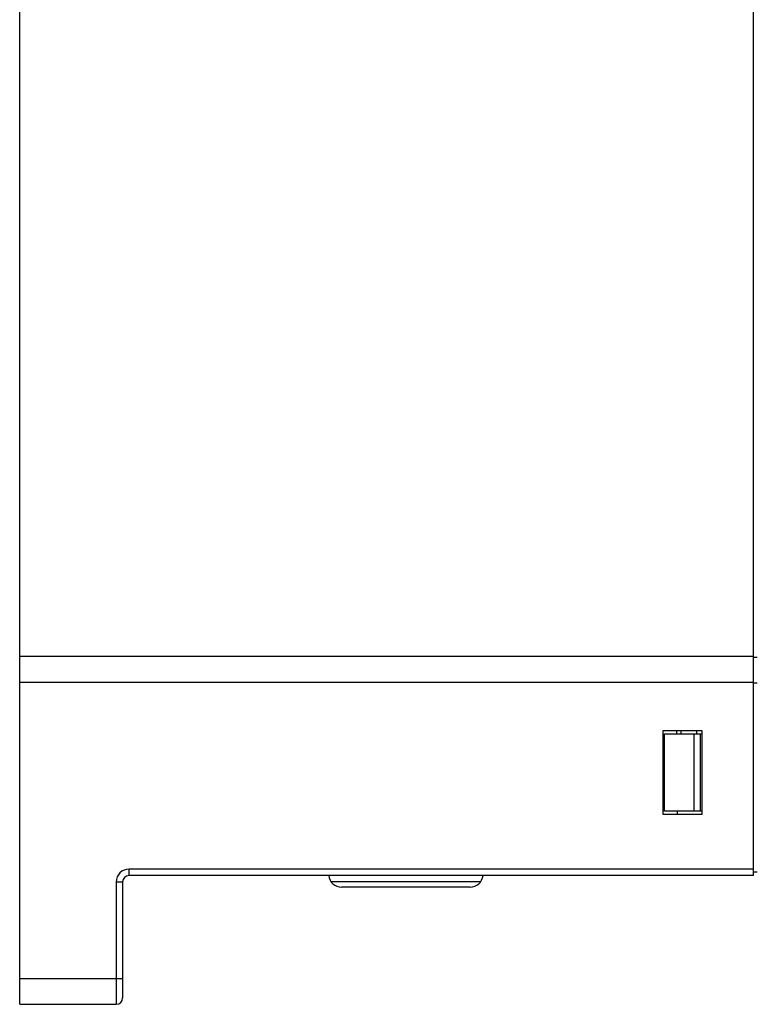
# Model space of a CAD drawing. Header units: millimetres. Extents: x 802 to 9345, y -804 to 1180.
# Tile 23 of 189: x 1251 to 1308, y -329 to -253. Entities that reach past the tile are written whole.
import ezdxf

# ---------------------------------------------------------------- set-up
doc = ezdxf.new("R2010")
doc.units = ezdxf.units.MM
doc.header["$LTSCALE"] = 30.734
doc.layers.get('0').update_dxf_attribs({"linetype": 'CONTINUOUS'})

msp = doc.modelspace()

# ---------------------------------------------------------------- linework, layer by layer
at = {"linetype": 'Continuous'}
for p, q in [((1308.185, -318.975), (1308.185, -178.975)), ((1251.185, -328.975), (1251.185, -241.975)), ((1308.185, -301.975), (1251.185, -301.975)), ((1308.185, -302.012), (1308.485, -302.012)), ((1308.185, -303.975), (1251.185, -303.975)), ((1308.185, -304.012), (1308.485, -304.012)), ((1301.185, -307.725), (1304.185, -307.725)), ((1301.185, -314.225), (1301.185, -307.725)), ((1301.285, -307.975), (1304.185, -307.975)), ((1301.285, -313.975), (1301.285, -307.975)), ((1302.231, -307.975), (1302.226, -307.725)), ((1302.543, -307.725), (1302.543, -307.975)), ((1303.585, -313.975), (1303.585, -307.975)), ((1303.785, -307.975), (1303.785, -307.725)), ((1304.085, -313.975), (1304.085, -307.975)), ((1304.185, -307.725), (1304.185, -314.225)), ((1301.185, -310.975), (1301.285, -310.975)), ((1304.185, -314.225), (1301.185, -314.225)), ((1304.185, -313.975), (1301.285, -313.975)), ((1302.285, -314.225), (1302.285, -313.975)), ((1308.185, -318.475), (1259.685, -318.475)), ((1259.685, -318.975), (1259.685, -318.475)), ((1308.185, -318.675), (1308.485, -318.675)), ((1258.685, -319.475), (1259.185, -319.475)), ((1258.685, -319.475), (1258.685, -328.975)), ((1259.185, -319.475), (1259.185, -328.475)), ((1308.185, -318.975), (1259.685, -318.975)), ((1286.985, -319.475), (1275.385, -319.475)), ((1286.185, -319.875), (1276.185, -319.875)), ((1251.185, -326.975), (1259.185, -326.975)), ((1251.185, -328.975), (1258.685, -328.975))]:
    msp.add_line(p, q, dxfattribs=at)
for centre, radius, start, end in [((1259.685, -319.475), 1, 90, 180), ((1259.685, -319.475), 0.5, 90, 180), ((1276.185, -318.875), 1, 185.72937, 270), ((1286.185, -318.875), 1, 270, 354.27057), ((1258.685, -328.475), 0.5, 270, 0)]:
    msp.add_arc(centre, radius, start, end, dxfattribs=at)

doc.saveas('drawing.dxf')
